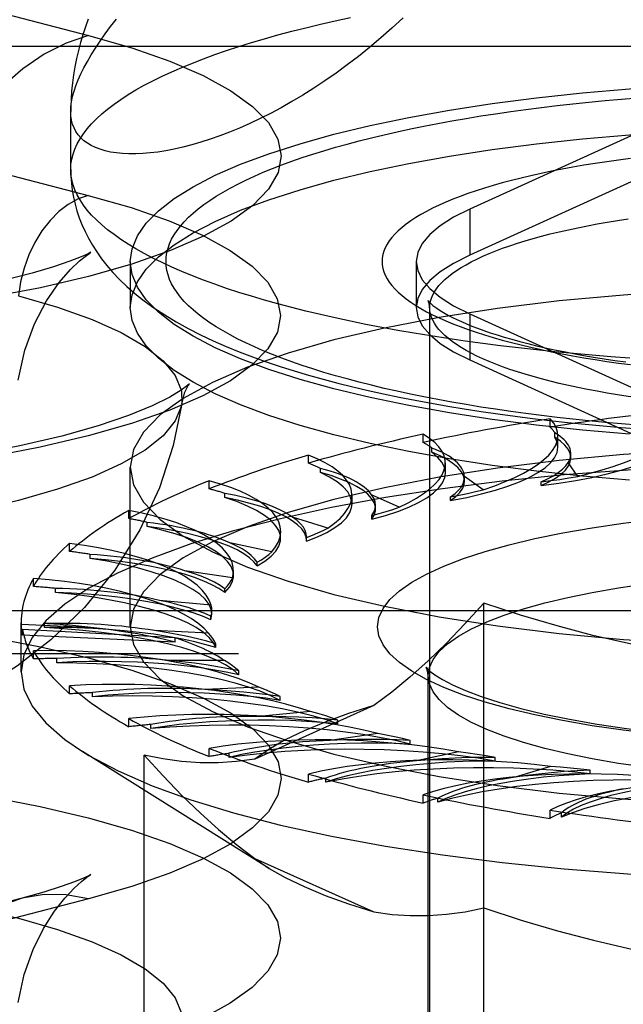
# Model space of a CAD drawing. Header units: inches. Extents: x 0 to 227, y 0 to 147.
# Tile 158 of 256: x 42.186 to 42.566, y 103.569 to 104.189. Entities that reach past the tile are written whole.
import ezdxf

# ---------------------------------------------------------------- set-up
doc = ezdxf.new("R2010")
doc.units = ezdxf.units.IN
doc.header["$LTSCALE"] = 12.466667
doc.header["$MEASUREMENT"] = 0
doc.linetypes.add('HIDDEN', pattern=[0.2, 0.1, -0.1])
doc.layers.get('0').update_dxf_attribs({"linetype": 'CONTINUOUS'})
doc.layers.add('DEFAULT_2', color=8, linetype='HIDDEN')

msp = doc.modelspace()

# ---------------------------------------------------------------- linework, layer by layer
at = {"color": 7, "linetype": 'Continuous'}
for p, q in [((42.2182, 104.09467), (42.2182, 104.1312)), ((42.2557, 104.01913), (42.2557, 104.00774))]:
    msp.add_line(p, q, dxfattribs=at)
for points in [[(42.42745, 104.19014), (42.42045, 104.18365), (42.41342, 104.17743), (42.40637, 104.17148), (42.39932, 104.16581), (42.39227, 104.16041), (42.38524, 104.15527), (42.37823, 104.1504), (42.37126, 104.14579), (42.36434, 104.14144), (42.35749, 104.13735), (42.3507, 104.13353), (42.344, 104.12995), (42.33739, 104.12663), (42.33088, 104.12355), (42.32447, 104.12072), (42.31819, 104.11813), (42.31203, 104.11577), (42.306, 104.11365), (42.30012, 104.11176), (42.29439, 104.1101), (42.28882, 104.10865), (42.28341, 104.10743), (42.27818, 104.10642), (42.27313, 104.10562), (42.26826, 104.10503), (42.26359, 104.10464), (42.25911, 104.10446), (42.25484, 104.10446), (42.25078, 104.10466), (42.24694, 104.10505), (42.24332, 104.10563), (42.23993, 104.10638), (42.23677, 104.10732), (42.23384, 104.10843), (42.23116, 104.1097), (42.22872, 104.11115), (42.22653, 104.11276), (42.22459, 104.11453), (42.2229, 104.11646), (42.22147, 104.11855), (42.22029, 104.12079), (42.21938, 104.12317), (42.21872, 104.12571), (42.21833, 104.12838), (42.2182, 104.1312)], [(42.22918, 104.18915), (42.22744, 104.18431), (42.22584, 104.17944), (42.22437, 104.17451), (42.22303, 104.1695), (42.22185, 104.16443), (42.22082, 104.15932), (42.21995, 104.15419), (42.21926, 104.14909), (42.21875, 104.14399), (42.2184, 104.13892), (42.21822, 104.13386), (42.2182, 104.1312)], [(42.2182, 104.09467), (42.21831, 104.0903), (42.21864, 104.08593), (42.21918, 104.08158), (42.21994, 104.07723), (42.22093, 104.07288), (42.22215, 104.06853), (42.2236, 104.06421), (42.22528, 104.05991), (42.2272, 104.05562), (42.22938, 104.05133), (42.23183, 104.04705), (42.23456, 104.04277), (42.23759, 104.03849), (42.24096, 104.03419), (42.2447, 104.02985), (42.24887, 104.02548), (42.25351, 104.02104), (42.25866, 104.01656), (42.26437, 104.01203), (42.27061, 104.00753), (42.27736, 104.00308), (42.28455, 103.99875), (42.29205, 103.9946), (42.29983, 103.99063), (42.30781, 103.98687), (42.31597, 103.9833), (42.32427, 103.97991), (42.33271, 103.97669), (42.3413, 103.97362), (42.35003, 103.97069), (42.3589, 103.9679), (42.36791, 103.96522), (42.37707, 103.96266), (42.38638, 103.96021), (42.39583, 103.95785), (42.40543, 103.9556), (42.41517, 103.95344), (42.42505, 103.95137), (42.43508, 103.9494), (42.44524, 103.94751), (42.45553, 103.94571), (42.46595, 103.94399), (42.4765, 103.94236), (42.48716, 103.94081), (42.49794, 103.93935), (42.50883, 103.93797), (42.51983, 103.93668), (42.53093, 103.93547), (42.54212, 103.93434), (42.5534, 103.93329), (42.56476, 103.93233)], [(42.57026, 103.97592), (42.55829, 103.97679), (42.54642, 103.97775), (42.53464, 103.97878), (42.52298, 103.9799), (42.51143, 103.98109), (42.5, 103.98236), (42.48871, 103.98371), (42.47755, 103.98513), (42.46655, 103.98663), (42.4557, 103.9882), (42.44501, 103.98985), (42.4345, 103.99157), (42.42416, 103.99335), (42.414, 103.99521), (42.40404, 103.99714), (42.39427, 103.99913), (42.38471, 104.00119), (42.37536, 104.00331), (42.36623, 104.00549), (42.35732, 104.00774), (42.34865, 104.01005), (42.34021, 104.01241), (42.33201, 104.01483), (42.32406, 104.0173), (42.31636, 104.01983), (42.30892, 104.02241), (42.30174, 104.02504), (42.29483, 104.02771), (42.2882, 104.03044), (42.28184, 104.0332), (42.27576, 104.03601), (42.26997, 104.03886), (42.26447, 104.04174), (42.25927, 104.04467), (42.25436, 104.04762), (42.24975, 104.05061), (42.24545, 104.05363), (42.24145, 104.05668), (42.23776, 104.05975), (42.23439, 104.06285), (42.23132, 104.06597), (42.22858, 104.06911), (42.22615, 104.07227), (42.22405, 104.07544), (42.22226, 104.07862), (42.2208, 104.08182), (42.21966, 104.08503), (42.21885, 104.08824), (42.21836, 104.09145), (42.2182, 104.09467)], [(42.56994, 103.89909), (42.54031, 103.90165), (42.51146, 103.90474), (42.48353, 103.90836), (42.45667, 103.91248), (42.43102, 103.91709), (42.4067, 103.92216), (42.38384, 103.92767), (42.36256, 103.93359), (42.34297, 103.93988), (42.32515, 103.94652), (42.30922, 103.95347), (42.29524, 103.9607), (42.28329, 103.96817), (42.27342, 103.97584), (42.2657, 103.98367), (42.26015, 103.99162), (42.25682, 103.99966), (42.2557, 104.00774)], [(42.56994, 103.92807), (42.54031, 103.93062), (42.51146, 103.93372), (42.48353, 103.93733), (42.45667, 103.94146), (42.43102, 103.94607), (42.4067, 103.95114), (42.38384, 103.95665), (42.36256, 103.96256), (42.34297, 103.96886), (42.32515, 103.9755), (42.30922, 103.98245), (42.29524, 103.98968), (42.28329, 103.99715), (42.27342, 104.00481), (42.271, 104.00727)], [(42.56476, 103.93233), (42.57619, 103.93145), (42.5877, 103.93066)]]:
    msp.add_lwpolyline(points, dxfattribs=at)
at = {"layer": 'DEFAULT_2', "color": 8, "linetype": 'HIDDEN'}
for p, q in [((41.99646, 104.23918), (42.22941, 104.17889)), ((45.2557, 104.17199), (41.0772, 104.17199)), ((41.99615, 104.13865), (42.22911, 104.07836)), ((42.58457, 104.12208), (42.46938, 104.06967)), ((42.58457, 104.09311), (42.46938, 104.04069)), ((42.46938, 104.06967), (42.46938, 104.04069)), ((42.2557, 104.03672), (42.2557, 104.01913)), ((42.4357, 104.03672), (42.4357, 104.00774)), ((42.4442, 102.88726), (42.4442, 104.00774)), ((42.46938, 104.00376), (42.46938, 103.97479)), ((42.46938, 104.00376), (42.58457, 103.95135)), ((42.46938, 103.97479), (42.58457, 103.92237)), ((42.56249, 103.95289), (42.55602, 103.95395)), ((42.52007, 103.93253), (42.52007, 103.93767)), ((42.4401, 103.92287), (42.4401, 103.92802)), ((42.52303, 103.92623), (42.52303, 103.9288)), ((42.52494, 103.91989), (42.52494, 103.92704)), ((42.36782, 103.90977), (42.36782, 103.91492)), ((42.44553, 103.91677), (42.44553, 103.91934)), ((42.53305, 103.91321), (42.53305, 103.91584)), ((42.2557, 103.80683), (42.2557, 103.90728)), ((42.45408, 103.90349), (42.45408, 103.90997)), ((42.53746, 103.90147), (42.53146, 103.91027)), ((42.37555, 103.90397), (42.37555, 103.90654)), ((42.46613, 103.90083), (42.46611, 103.90147)), ((42.47792, 103.89307), (42.46611, 103.90147)), ((42.30543, 103.89363), (42.30543, 103.89877)), ((42.46613, 103.8985), (42.46613, 103.90083)), ((42.51427, 103.89569), (42.51427, 103.89803)), ((42.31523, 103.88822), (42.31523, 103.89079)), ((42.39529, 103.88415), (42.39529, 103.88972)), ((42.42492, 103.88212), (42.40765, 103.88986)), ((42.45739, 103.8863), (42.45739, 103.88864)), ((42.4101, 103.881), (42.4101, 103.88333)), ((42.25481, 103.87492), (42.25481, 103.88006)), ((42.40767, 103.8745), (42.40767, 103.87684)), ((42.26639, 103.87), (42.26639, 103.87257)), ((42.38007, 103.86896), (42.35788, 103.8758)), ((42.35037, 103.86247), (42.35037, 103.86689)), ((42.21752, 103.85422), (42.21752, 103.85936)), ((42.34473, 103.85398), (42.31829, 103.85972)), ((42.36663, 103.86298), (42.36665, 103.86359)), ((42.36664, 103.86064), (42.36666, 103.86358)), ((42.36664, 103.86064), (42.36665, 103.86125)), ((42.23051, 103.84986), (42.23051, 103.85243)), ((42.33552, 103.84514), (42.33552, 103.84748)), ((42.31999, 103.83763), (42.29009, 103.8421)), ((42.32067, 103.8391), (42.32067, 103.84219)), ((42.19469, 103.83216), (42.19469, 103.8373)), ((42.2087, 103.82841), (42.2087, 103.83098)), ((42.31527, 103.82849), (42.31527, 103.83082)), ((42.30658, 103.82043), (42.27414, 103.82348)), ((42.47831, 103.3162), (42.47831, 103.82168)), ((45.1307, 103.81688), (41.0772, 103.81688)), ((42.30651, 103.81117), (42.30711, 103.81476)), ((42.30711, 103.81475), (42.30711, 103.81709)), ((42.187, 103.77848), (42.187, 103.80941)), ((42.2328, 103.80617), (42.18701, 103.80826)), ((42.20161, 103.80631), (42.20161, 103.80888)), ((42.30651, 103.81117), (42.30651, 103.81351)), ((42.18786, 103.80156), (42.18786, 103.80519)), ((42.28401, 103.79981), (42.18786, 103.80519)), ((42.30492, 103.80288), (42.27093, 103.80443)), ((42.28401, 103.79717), (42.18786, 103.80156)), ((42.28401, 103.79717), (42.28401, 103.79981)), ((42.30949, 103.79373), (42.30949, 103.79607)), ((41.0772, 103.78996), (45.1307, 103.78996)), ((42.19469, 103.78666), (42.19469, 103.7918)), ((42.20945, 103.78422), (42.20945, 103.78679)), ((42.31506, 103.78553), (42.28054, 103.78553)), ((42.32413, 103.77668), (42.32413, 103.77902)), ((42.4432, 103.41421), (42.4432, 103.77611)), ((42.21752, 103.7646), (42.21752, 103.76974)), ((42.23199, 103.76282), (42.23199, 103.76539)), ((42.33669, 103.76889), (42.30269, 103.76734)), ((42.34999, 103.76055), (42.34999, 103.76289)), ((42.40912, 103.75722), (42.33408, 103.72358)), ((42.36915, 103.75348), (42.33671, 103.75043)), ((42.25481, 103.7439), (42.25481, 103.74905)), ((42.38628, 103.74583), (42.38628, 103.74817)), ((42.26855, 103.74276), (42.26855, 103.74533)), ((42.41146, 103.73977), (42.38156, 103.7353)), ((42.43189, 103.73297), (42.43189, 103.7353)), ((42.34318, 103.65482), (42.22553, 103.72834)), ((42.30543, 103.7252), (42.30543, 103.73034)), ((42.46233, 103.72816), (42.43588, 103.72241)), ((42.2644, 103.41209), (42.2644, 103.72612)), ((42.31801, 103.72465), (42.31801, 103.72722)), ((42.48544, 103.72234), (42.48544, 103.72468)), ((42.52021, 103.71901), (42.49802, 103.71217)), ((42.5453, 103.71429), (42.5453, 103.71663)), ((42.36782, 103.70905), (42.36782, 103.71419)), ((42.37887, 103.70904), (42.37887, 103.71161)), ((42.4401, 103.69595), (42.4401, 103.70109)), ((42.44928, 103.6964), (42.44928, 103.69897)), ((42.52007, 103.6863), (42.52007, 103.69144)), ((42.5271, 103.68711), (42.5271, 103.68968)), ((42.33408, 103.66111), (42.34321, 103.65481)), ((42.33408, 103.66111), (42.40912, 103.62747)), ((42.18757, 103.63603), (41.95462, 103.57574)), ((42.22941, 103.63567), (41.99646, 103.57538))]:
    msp.add_line(p, q, dxfattribs=at)
for points in [[(42.2182, 104.09467), (42.21836, 104.09789), (42.21885, 104.10111), (42.21966, 104.10432), (42.2208, 104.10752), (42.22226, 104.11072), (42.22405, 104.1139), (42.22615, 104.11708), (42.22858, 104.12023), (42.23132, 104.12337), (42.23439, 104.12649), (42.23776, 104.12959), (42.24145, 104.13266), (42.24545, 104.13571), (42.24975, 104.13873), (42.25436, 104.14172), (42.25927, 104.14468), (42.26447, 104.1476), (42.26997, 104.15048), (42.27576, 104.15333), (42.28184, 104.15614), (42.2882, 104.15891), (42.29483, 104.16163), (42.30174, 104.1643), (42.30892, 104.16693), (42.31636, 104.16951), (42.32406, 104.17204), (42.33201, 104.17451), (42.34021, 104.17693), (42.34865, 104.1793), (42.35732, 104.1816), (42.36623, 104.18385), (42.37536, 104.18603), (42.38471, 104.18815), (42.39427, 104.19021)], [(42.2182, 104.1312), (42.21833, 104.13416), (42.21872, 104.13726), (42.21938, 104.14049), (42.22029, 104.14385), (42.22147, 104.14735), (42.2229, 104.15097), (42.22459, 104.15473), (42.22653, 104.15861), (42.22872, 104.16262), (42.23116, 104.16675), (42.23384, 104.17101), (42.23677, 104.17539), (42.23993, 104.1799), (42.24332, 104.18453), (42.24694, 104.18928)], [(42.22941, 104.17889), (42.21538, 104.17412), (42.20154, 104.16712), (42.18809, 104.158), (42.17524, 104.14689), (42.16315, 104.13395), (42.152, 104.11935), (42.14195, 104.10332), (42.13314, 104.08606), (42.12569, 104.06784), (42.11972, 104.0489), (42.1153, 104.02952)], [(42.22941, 104.17889), (42.25661, 104.17113), (42.28061, 104.16277), (42.30154, 104.15374), (42.31902, 104.14422), (42.33274, 104.13432), (42.34267, 104.12411), (42.34866, 104.1137), (42.3507, 104.10318), (42.34872, 104.09267), (42.34279, 104.08225), (42.33291, 104.07204), (42.31924, 104.06213), (42.30185, 104.05261), (42.28096, 104.04358), (42.25672, 104.03512), (42.22941, 104.02732), (42.19926, 104.02025), (42.1666, 104.01398)], [(42.2557, 104.03672), (42.25682, 104.04479), (42.26015, 104.05283), (42.2657, 104.06079), (42.27342, 104.06862), (42.28329, 104.07629), (42.29524, 104.08375), (42.30922, 104.09098), (42.32515, 104.09793), (42.34297, 104.10457), (42.36256, 104.11087), (42.38384, 104.11678), (42.4067, 104.12229), (42.43102, 104.12736), (42.45667, 104.13197), (42.48353, 104.1361), (42.51146, 104.13972), (42.54031, 104.14281), (42.56994, 104.14536), (42.6002, 104.14736), (42.63094, 104.1488), (42.66191, 104.14966), (42.6932, 104.14995)], [(42.57533, 103.93373), (42.56496, 103.93456), (42.55467, 103.93547), (42.54448, 103.93644), (42.53439, 103.93748), (42.5244, 103.93859), (42.51454, 103.93977), (42.50479, 103.94101), (42.49518, 103.94232), (42.4857, 103.9437), (42.47636, 103.94513), (42.46718, 103.94663), (42.45814, 103.9482), (42.44927, 103.94982), (42.44056, 103.9515), (42.43203, 103.95324), (42.42368, 103.95504), (42.41551, 103.95689), (42.40753, 103.9588), (42.39975, 103.96077), (42.39217, 103.96278), (42.3848, 103.96484), (42.37763, 103.96696), (42.37068, 103.96912), (42.36396, 103.97133), (42.35746, 103.97358), (42.35119, 103.97588), (42.34515, 103.97822), (42.33935, 103.98059), (42.3338, 103.98301), (42.32849, 103.98546), (42.32343, 103.98795), (42.31863, 103.99047), (42.31408, 103.99303), (42.30979, 103.99561), (42.30576, 103.99822), (42.302, 104.00086), (42.29851, 104.00352), (42.29529, 104.00621), (42.29234, 104.00892), (42.28967, 104.01164), (42.28727, 104.01438), (42.28515, 104.01714), (42.28331, 104.01991), (42.28175, 104.0227), (42.28047, 104.02549), (42.27948, 104.02829), (42.27877, 104.03109), (42.27834, 104.0339), (42.2782, 104.03672), (42.27834, 104.03953), (42.27877, 104.04234), (42.27948, 104.04514), (42.28047, 104.04794), (42.28175, 104.05074), (42.28331, 104.05352), (42.28515, 104.05629), (42.28727, 104.05905), (42.28967, 104.06179), (42.29234, 104.06452), (42.29529, 104.06722), (42.29851, 104.06991), (42.302, 104.07257), (42.30576, 104.07521), (42.30979, 104.07782), (42.31408, 104.0804), (42.31863, 104.08296), (42.32343, 104.08548), (42.32849, 104.08797), (42.3338, 104.09042), (42.33935, 104.09284), (42.34515, 104.09522), (42.35119, 104.09755), (42.35746, 104.09985), (42.36396, 104.1021), (42.37068, 104.10431), (42.37763, 104.10647), (42.38479, 104.10859), (42.39217, 104.11065), (42.39975, 104.11267), (42.40753, 104.11463), (42.41551, 104.11654), (42.42368, 104.11839), (42.43203, 104.12019), (42.44056, 104.12193), (42.44927, 104.12361), (42.45814, 104.12524), (42.46718, 104.1268), (42.47636, 104.1283), (42.4857, 104.12974), (42.49518, 104.13111), (42.50479, 104.13242), (42.51454, 104.13366), (42.5244, 104.13484), (42.53439, 104.13595), (42.54448, 104.13699), (42.55467, 104.13796), (42.56496, 104.13887), (42.57533, 104.1397)], [(42.2557, 104.00774), (42.25682, 104.01582), (42.26015, 104.02385), (42.2657, 104.03181), (42.27342, 104.03964), (42.28329, 104.04731), (42.29524, 104.05478), (42.30922, 104.062), (42.32515, 104.06896), (42.34297, 104.0756), (42.36256, 104.08189), (42.38384, 104.08781), (42.4067, 104.09331), (42.43102, 104.09839), (42.45667, 104.103), (42.48353, 104.10712), (42.51146, 104.11074), (42.54031, 104.11383), (42.56994, 104.11638), (42.6002, 104.11838), (42.63094, 104.11982), (42.66191, 104.12068), (42.6932, 104.12097)], [(42.57059, 104.10158), (42.5631, 104.10059), (42.55571, 104.09955), (42.54845, 104.09845), (42.54133, 104.09729), (42.53434, 104.09608), (42.5275, 104.09481), (42.5208, 104.09349), (42.51427, 104.09212), (42.50789, 104.0907), (42.50169, 104.08923), (42.49566, 104.08771), (42.48981, 104.08614), (42.48414, 104.08453), (42.47867, 104.08288), (42.47338, 104.08119), (42.4683, 104.07945), (42.46343, 104.07768), (42.45876, 104.07586), (42.45431, 104.07402), (42.45007, 104.07214), (42.44605, 104.07022), (42.44226, 104.06828), (42.4387, 104.0663), (42.43537, 104.06431), (42.43227, 104.06228), (42.42941, 104.06023), (42.42679, 104.05816), (42.42441, 104.05607), (42.42228, 104.05397), (42.42039, 104.05185), (42.41875, 104.04971), (42.41737, 104.04756), (42.41623, 104.0454), (42.41534, 104.04324), (42.41471, 104.04107), (42.41433, 104.03889), (42.4142, 104.03671), (42.41433, 104.03454), (42.41471, 104.03236), (42.41534, 104.03019), (42.41623, 104.02802), (42.41737, 104.02587), (42.41876, 104.02372), (42.42039, 104.02158), (42.42228, 104.01946), (42.42441, 104.01736), (42.42679, 104.01527), (42.42941, 104.0132), (42.43227, 104.01115), (42.43537, 104.00912), (42.4387, 104.00713), (42.44226, 104.00515), (42.44606, 104.00321), (42.45007, 104.00129), (42.45431, 103.99941), (42.45876, 103.99757), (42.46343, 103.99575), (42.46831, 103.99398), (42.47339, 103.99224), (42.47867, 103.99055), (42.48414, 103.9889), (42.48981, 103.98729), (42.49566, 103.98572), (42.50169, 103.9842), (42.5079, 103.98273), (42.51427, 103.98131), (42.52081, 103.97994), (42.5275, 103.97862), (42.53434, 103.97735), (42.54133, 103.97614), (42.54846, 103.97498), (42.55572, 103.97388), (42.5631, 103.97284), (42.57059, 103.97185)], [(42.22911, 104.07836), (42.25627, 104.07061), (42.28025, 104.06225), (42.30115, 104.05323), (42.31862, 104.04372), (42.33233, 104.03383), (42.34225, 104.02363), (42.34823, 104.01323), (42.35027, 104.00273), (42.34829, 103.99222), (42.34236, 103.98182), (42.3325, 103.97162), (42.31884, 103.96171), (42.30146, 103.95221), (42.28059, 103.94318), (42.25638, 103.93474), (42.22911, 103.92694), (42.19899, 103.91988), (42.16636, 103.91362)], [(42.22911, 104.07836), (42.2228, 104.07611), (42.21663, 104.07267), (42.21071, 104.06811), (42.20516, 104.06253), (42.20011, 104.05604), (42.19565, 104.04877), (42.19187, 104.04087), (42.18886, 104.0325), (42.18666, 104.02383), (42.18534, 104.01505)], [(42.46938, 104.06967), (42.45922, 104.06454), (42.45085, 104.05924), (42.44427, 104.05376), (42.43952, 104.04815), (42.43666, 104.04245), (42.4357, 104.03672)], [(42.4442, 104.00774), (42.44432, 104.00973), (42.44467, 104.01171), (42.44527, 104.01369), (42.44609, 104.01567), (42.44716, 104.01764), (42.44845, 104.0196), (42.44998, 104.02155), (42.45175, 104.02348), (42.45374, 104.0254), (42.45596, 104.02731), (42.4584, 104.02919), (42.46107, 104.03106), (42.46396, 104.0329), (42.46707, 104.03472), (42.47039, 104.03651), (42.47393, 104.03828), (42.47767, 104.04001), (42.48162, 104.04172), (42.48577, 104.04339), (42.49012, 104.04503), (42.49466, 104.04663), (42.49939, 104.0482), (42.50431, 104.04973), (42.5094, 104.05122), (42.51467, 104.05266), (42.52011, 104.05407), (42.52572, 104.05543), (42.53148, 104.05674), (42.5374, 104.05801), (42.54346, 104.05923), (42.54967, 104.0604), (42.55602, 104.06152), (42.56249, 104.06259), (42.56909, 104.06361)], [(42.22952, 104.04164), (42.23043, 104.04224), (42.2309, 104.04254), (42.22911, 104.04162), (42.22477, 104.03966), (42.21761, 104.03685), (42.20738, 104.03336), (42.19388, 104.02936), (42.17681, 104.02503)], [(42.18518, 103.962), (42.18931, 103.98084), (42.19544, 103.99749), (42.20299, 104.01192), (42.21094, 104.02343), (42.218, 104.0316), (42.22382, 104.03716), (42.22804, 104.04057), (42.22952, 104.04164)], [(42.46938, 104.04069), (42.45922, 104.03556), (42.45085, 104.03026), (42.44427, 104.02478), (42.43952, 104.01917), (42.43666, 104.01348), (42.4357, 104.00774)], [(42.271, 104.00727), (42.2657, 104.01265), (42.26015, 104.0206), (42.25682, 104.02864), (42.2557, 104.03672)], [(42.4357, 104.03672), (42.43666, 104.03098), (42.43952, 104.02528), (42.44427, 104.01967), (42.45085, 104.01419), (42.45922, 104.00889), (42.46938, 104.00376)], [(42.6932, 104.02052), (42.65011, 104.01996), (42.60785, 104.01834), (42.5662, 104.01564), (42.52578, 104.0119), (42.48697, 104.00714), (42.45014, 104.00143), (42.41566, 103.99481), (42.38384, 103.98735), (42.35502, 103.97911), (42.32943, 103.97019), (42.30737, 103.96066), (42.289, 103.95061), (42.27455, 103.94015), (42.26411, 103.92937), (42.25782, 103.91838), (42.2557, 103.90728)], [(42.18534, 104.01505), (42.20998, 104.00796), (42.23162, 104.00025), (42.25003, 103.992), (42.26501, 103.98329), (42.27639, 103.97423), (42.28404, 103.96491), (42.28789, 103.95543), (42.28813, 103.94724)], [(42.4357, 104.00774), (42.43666, 104.002), (42.43952, 103.99631), (42.44427, 103.9907), (42.45085, 103.98521), (42.45922, 103.97992), (42.46938, 103.97479)], [(42.44324, 104.01207), (42.44323, 104.0121), (42.44324, 104.01208), (42.44337, 104.0119), (42.44363, 104.01159), (42.44403, 104.01114), (42.4446, 104.01058), (42.44533, 104.00991), (42.44624, 104.00913), (42.44735, 104.00826), (42.44867, 104.00731), (42.45019, 104.00628), (42.45194, 104.00517), (42.45391, 104.00401), (42.45612, 104.00279), (42.45856, 104.00152), (42.46123, 104.00021), (42.46415, 103.99887), (42.4673, 103.99751), (42.4707, 103.99613), (42.47432, 103.99473), (42.47818, 103.99333), (42.48228, 103.99193), (42.48659, 103.99053), (42.49113, 103.98914), (42.49588, 103.98776), (42.50085, 103.9864), (42.50602, 103.98506), (42.51139, 103.98375), (42.51695, 103.98246), (42.5227, 103.98121), (42.52863, 103.97999), (42.53473, 103.97881), (42.541, 103.97766), (42.54742, 103.97656), (42.554, 103.9755), (42.56072, 103.97449), (42.56758, 103.97353)], [(42.44432, 104.00575), (42.44412, 104.00904), (42.44394, 104.01013), (42.44371, 104.01097), (42.44348, 104.01158), (42.44331, 104.01194), (42.44324, 104.01207)], [(42.55602, 103.95395), (42.54967, 103.95508), (42.54346, 103.95625), (42.5374, 103.95747), (42.53148, 103.95873), (42.52572, 103.96005), (42.52011, 103.96141), (42.51467, 103.96281), (42.5094, 103.96426), (42.50431, 103.96575), (42.49939, 103.96728), (42.49466, 103.96884), (42.49012, 103.97045), (42.48577, 103.97209), (42.48162, 103.97376), (42.47767, 103.97546), (42.47393, 103.9772), (42.47039, 103.97897), (42.46707, 103.98076), (42.46396, 103.98258), (42.46107, 103.98442), (42.4584, 103.98628), (42.45596, 103.98817), (42.45374, 103.99007), (42.45175, 103.99199), (42.44998, 103.99393), (42.44845, 103.99588), (42.44716, 103.99784), (42.44609, 103.9998), (42.44527, 104.00178), (42.44467, 104.00376), (42.44432, 104.00575)], [(42.29194, 103.95827), (42.29219, 103.95867), (42.29304, 103.95981), (42.29178, 103.95865), (42.28779, 103.95569), (42.28053, 103.95132), (42.26949, 103.94587), (42.2545, 103.93976), (42.23548, 103.93331), (42.21259, 103.92686), (42.18619, 103.92068), (42.15655, 103.91498)], [(42.28813, 103.94724), (42.29007, 103.95453), (42.29194, 103.95827)], [(42.58264, 103.94999), (42.57581, 103.9509), (42.56909, 103.95187), (42.56249, 103.95289)], [(42.28813, 103.94724), (42.28789, 103.9459), (42.28404, 103.93642), (42.27639, 103.9271), (42.26501, 103.91804), (42.25003, 103.90933), (42.23162, 103.90108), (42.20998, 103.89337), (42.18534, 103.88629), (42.15798, 103.87991), (42.12819, 103.87431), (42.0963, 103.86954), (42.06266, 103.86567), (42.02764, 103.86272), (41.99163, 103.86074), (41.95501, 103.85974), (41.91818, 103.85974), (41.88157, 103.86074), (41.84555, 103.86272), (41.81053, 103.86567), (41.77689, 103.86954), (41.745, 103.87431), (41.71521, 103.87991), (41.68785, 103.88629)], [(42.28813, 103.94724), (42.28276, 103.9209), (42.27407, 103.89433), (42.26174, 103.86784), (42.24595, 103.84254), (42.22681, 103.81895), (42.20573, 103.79855), (42.18479, 103.78232), (42.16397, 103.76916), (42.14374, 103.75866), (42.12328, 103.7499), (42.10151, 103.74229), (42.07813, 103.73576), (42.05192, 103.73008), (42.02368, 103.72559), (41.99373, 103.72238), (41.96314, 103.72054), (41.93393, 103.72005), (41.90475, 103.72076), (41.87419, 103.72284), (41.84439, 103.72629), (41.81688, 103.73092), (41.79083, 103.73683)], [(42.51427, 103.89569), (42.52552, 103.8972), (42.53622, 103.89892), (42.54637, 103.90086), (42.5559, 103.903), (42.56474, 103.90533), (42.57283, 103.90784), (42.58013, 103.9105), (42.58658, 103.91331), (42.59215, 103.91624), (42.5968, 103.91928), (42.6005, 103.9224), (42.60323, 103.92559), (42.60496, 103.92881), (42.60571, 103.93207)], [(42.53305, 103.91321), (42.53261, 103.91599), (42.53138, 103.91862), (42.52936, 103.92121), (42.52658, 103.92375), (42.52303, 103.92623)], [(42.52494, 103.91989), (42.52449, 103.92299), (42.52303, 103.92623)], [(42.6932, 103.92006), (42.65011, 103.9195), (42.60785, 103.91788), (42.5662, 103.91518), (42.52578, 103.91144), (42.48697, 103.90668), (42.45014, 103.90098), (42.41566, 103.89435), (42.38384, 103.88689), (42.35502, 103.87866), (42.32943, 103.86973), (42.30737, 103.8602), (42.289, 103.85016), (42.27455, 103.83969), (42.26411, 103.82892), (42.25782, 103.81792), (42.2557, 103.80683)], [(42.45739, 103.8863), (42.46747, 103.88829), (42.47684, 103.89046), (42.48554, 103.89283), (42.49349, 103.89537), (42.50063, 103.89806), (42.50692, 103.90089), (42.51231, 103.90385), (42.51679, 103.9069), (42.5203, 103.91004), (42.52285, 103.91323), (42.52439, 103.91648), (42.52494, 103.91989)], [(42.46613, 103.8985), (42.4661, 103.89927), (42.46547, 103.90191), (42.46404, 103.90453), (42.46184, 103.90712), (42.45886, 103.90965), (42.45513, 103.91211), (42.45069, 103.91448), (42.44553, 103.91677)], [(42.45408, 103.90349), (42.45407, 103.90396), (42.45342, 103.90722), (42.45177, 103.91046), (42.44914, 103.91364), (42.44553, 103.91677)], [(42.6932, 103.90949), (42.6514, 103.90904), (42.60988, 103.9077), (42.56893, 103.90548), (42.52884, 103.90239), (42.48986, 103.89846), (42.45227, 103.8937), (42.41633, 103.88816), (42.38228, 103.88187), (42.35036, 103.87487), (42.32077, 103.86721), (42.29373, 103.85895), (42.26942, 103.85013), (42.24801, 103.84083), (42.22963, 103.8311), (42.21442, 103.82102), (42.20249, 103.81064), (42.1939, 103.80004), (42.18873, 103.78929), (42.187, 103.77848)], [(42.2557, 103.90728), (42.25782, 103.89618), (42.26411, 103.88519), (42.27455, 103.87441), (42.289, 103.86395), (42.30737, 103.85391), (42.32943, 103.84437), (42.35502, 103.83545), (42.38384, 103.82721), (42.41566, 103.81975), (42.45014, 103.81313), (42.48697, 103.80742), (42.52578, 103.80267), (42.5662, 103.79893), (42.60785, 103.79622), (42.65011, 103.7946), (42.6932, 103.79405)], [(42.51427, 103.89569), (42.51921, 103.89802), (42.52341, 103.90043), (42.52689, 103.90292), (42.5296, 103.90547), (42.53154, 103.90807), (42.53269, 103.9107), (42.53305, 103.91321)], [(42.51428, 103.89804), (42.5184, 103.89995), (42.52203, 103.90192), (42.52516, 103.90394), (42.52778, 103.90601), (42.52988, 103.90812), (42.53146, 103.91027)], [(42.39529, 103.88416), (42.39523, 103.88525), (42.39439, 103.88851), (42.39256, 103.89174), (42.38972, 103.89492), (42.38593, 103.89804), (42.38121, 103.90105), (42.37555, 103.90397)], [(42.4101, 103.881), (42.40998, 103.8824), (42.40916, 103.88504), (42.40755, 103.88766), (42.40516, 103.89023), (42.402, 103.89275), (42.39809, 103.89519), (42.39346, 103.89755), (42.38814, 103.89981), (42.38217, 103.90195), (42.37555, 103.90397)], [(42.40767, 103.8745), (42.41627, 103.87691), (42.42404, 103.87947), (42.43102, 103.88219), (42.43715, 103.88505), (42.44237, 103.88802), (42.44666, 103.89109), (42.44999, 103.89424), (42.45235, 103.89745), (42.45371, 103.9007), (42.45408, 103.90349)], [(42.51428, 103.89804), (42.52029, 103.8988), (42.52616, 103.89963), (42.53188, 103.90052), (42.53746, 103.90147)], [(42.45739, 103.88864), (42.46017, 103.89071), (42.46242, 103.89282), (42.46415, 103.89495), (42.46534, 103.89711), (42.46599, 103.89928), (42.46613, 103.90083)], [(42.45739, 103.8863), (42.46069, 103.88882), (42.46322, 103.89138), (42.46497, 103.89399), (42.46593, 103.89662), (42.46613, 103.8985)], [(42.4101, 103.88333), (42.40982, 103.88553), (42.40901, 103.8877), (42.40765, 103.88986)], [(42.45739, 103.88864), (42.4628, 103.88967), (42.46803, 103.89075), (42.47307, 103.89188), (42.47792, 103.89307)], [(42.35037, 103.86248), (42.35023, 103.86419), (42.3492, 103.86744), (42.34717, 103.87067), (42.34415, 103.87384), (42.34018, 103.87694), (42.33525, 103.87995), (42.32943, 103.88284), (42.32276, 103.8856), (42.31523, 103.88822)], [(42.36665, 103.86125), (42.36642, 103.86329), (42.36541, 103.86592), (42.3636, 103.86853), (42.36103, 103.87109), (42.35768, 103.87359), (42.3536, 103.87602), (42.3488, 103.87836), (42.34331, 103.88059), (42.33717, 103.88271), (42.33041, 103.88469), (42.3231, 103.88653), (42.31523, 103.88822)], [(42.36664, 103.86064), (42.37348, 103.8634), (42.37942, 103.86627), (42.38447, 103.86926), (42.38858, 103.87235), (42.39173, 103.87551), (42.3939, 103.87873), (42.39507, 103.88198), (42.39529, 103.88416)], [(42.40768, 103.87684), (42.40902, 103.879), (42.40983, 103.88117), (42.4101, 103.88333)], [(42.40767, 103.8745), (42.40924, 103.87712), (42.41001, 103.87976), (42.4101, 103.881)], [(42.40768, 103.87684), (42.41232, 103.87809), (42.41674, 103.87939), (42.42094, 103.88073), (42.42492, 103.88212)], [(42.36665, 103.86359), (42.36651, 103.86517), (42.36585, 103.86734), (42.36465, 103.8695), (42.36292, 103.87164), (42.36066, 103.87374), (42.35788, 103.8758)], [(42.58617, 103.73939), (42.56589, 103.74179), (42.54641, 103.7446), (42.52787, 103.74779), (42.51043, 103.75134), (42.49415, 103.75522), (42.47912, 103.75942), (42.4654, 103.76391), (42.45307, 103.76868), (42.44221, 103.77369), (42.4329, 103.7789), (42.4252, 103.78429), (42.41918, 103.78981), (42.41484, 103.79544), (42.41224, 103.80114), (42.41136, 103.80687), (42.41224, 103.8126), (42.41485, 103.8183), (42.41919, 103.82393), (42.42522, 103.82945), (42.43292, 103.83484), (42.44223, 103.84006), (42.45309, 103.84506), (42.46543, 103.84983), (42.47915, 103.85432), (42.49419, 103.85852), (42.51047, 103.8624), (42.52792, 103.86595), (42.54646, 103.86914), (42.56594, 103.87195), (42.58622, 103.87435)], [(42.32067, 103.8391), (42.32042, 103.84144), (42.31919, 103.84469), (42.31698, 103.8479), (42.31378, 103.85106), (42.30962, 103.85415), (42.30452, 103.85713), (42.29853, 103.86001), (42.29166, 103.86275), (42.28398, 103.86534), (42.27556, 103.86775), (42.26639, 103.87)], [(42.33552, 103.84514), (42.33352, 103.84775), (42.33076, 103.85029), (42.32724, 103.85278), (42.32298, 103.85519), (42.31801, 103.8575), (42.31236, 103.85971), (42.30607, 103.86179), (42.29917, 103.86374), (42.29169, 103.86555), (42.28371, 103.8672), (42.27528, 103.86868), (42.26639, 103.87)], [(42.36663, 103.86298), (42.37037, 103.86442), (42.37385, 103.8659), (42.37708, 103.86741), (42.38007, 103.86896)], [(42.33552, 103.84749), (42.33392, 103.84964), (42.33181, 103.85175), (42.32918, 103.85382), (42.32605, 103.85584), (42.32242, 103.85781), (42.31829, 103.85972)], [(42.33552, 103.84514), (42.34041, 103.84817), (42.34433, 103.85126), (42.34729, 103.85444), (42.34927, 103.85766), (42.35025, 103.86092), (42.35037, 103.86248)], [(42.33552, 103.84749), (42.33822, 103.84907), (42.34066, 103.85068), (42.34283, 103.85232), (42.34473, 103.85398)], [(42.30711, 103.81476), (42.3067, 103.8177), (42.30529, 103.82095), (42.30288, 103.82416), (42.2995, 103.8273), (42.29516, 103.83037), (42.28989, 103.83334), (42.28373, 103.83619), (42.2767, 103.8389), (42.26887, 103.84146), (42.26027, 103.84385), (42.25097, 103.84606), (42.24106, 103.84806), (42.23051, 103.84986)], [(42.31527, 103.82849), (42.31155, 103.83096), (42.30713, 103.83334), (42.302, 103.83563), (42.29619, 103.83781), (42.28974, 103.83987), (42.2827, 103.84179), (42.2751, 103.84356), (42.26699, 103.84517), (42.25842, 103.84662), (42.24944, 103.84788), (42.24015, 103.84896), (42.23051, 103.84986)], [(42.31526, 103.83083), (42.31225, 103.83288), (42.30876, 103.83486), (42.30478, 103.83678), (42.30033, 103.83863), (42.29544, 103.84041), (42.29009, 103.8421)], [(42.31527, 103.82849), (42.31806, 103.83169), (42.31984, 103.83491), (42.32063, 103.83817), (42.32067, 103.8391)], [(42.4432, 103.77611), (42.44397, 103.7812), (42.44629, 103.78626), (42.45014, 103.79125), (42.45549, 103.79615), (42.46232, 103.80093), (42.47058, 103.80555), (42.48021, 103.80999), (42.49115, 103.81422), (42.50332, 103.8182), (42.51666, 103.82193), (42.53111, 103.82537), (42.54658, 103.82852), (42.56303, 103.83135), (42.58031, 103.83384), (42.5983, 103.83597), (42.61683, 103.83773), (42.63575, 103.83909), (42.6549, 103.84005), (42.67408, 103.84063), (42.6932, 103.84082)], [(42.31526, 103.83083), (42.31687, 103.83251), (42.31819, 103.83421), (42.31923, 103.83592), (42.31999, 103.83763)], [(42.30949, 103.79373), (42.30788, 103.79698), (42.3053, 103.80017), (42.30173, 103.8033), (42.29721, 103.80635), (42.29177, 103.8093), (42.28544, 103.81212), (42.27825, 103.81481), (42.27027, 103.81734), (42.26153, 103.8197), (42.2521, 103.82187), (42.24203, 103.82383), (42.23139, 103.82559), (42.22029, 103.82711), (42.2087, 103.82841)], [(42.30651, 103.81117), (42.30118, 103.81345), (42.29523, 103.81559), (42.28864, 103.81761), (42.28146, 103.8195), (42.27373, 103.82123), (42.2655, 103.82281), (42.25683, 103.82421), (42.24776, 103.82543), (42.23835, 103.82647), (42.22867, 103.82732), (42.21879, 103.82796), (42.2087, 103.82841)], [(42.3065, 103.81351), (42.30216, 103.8154), (42.29738, 103.81719), (42.29217, 103.81891), (42.28655, 103.82053), (42.28054, 103.82206), (42.27414, 103.82348)], [(42.47831, 103.82168), (42.4664, 103.80866), (42.45468, 103.79656), (42.44316, 103.78541), (42.43177, 103.77515), (42.42041, 103.76575), (42.40912, 103.75722)], [(42.61406, 103.78824), (42.59173, 103.79183), (42.56933, 103.79622), (42.54692, 103.80141), (42.52434, 103.80738), (42.50146, 103.81414), (42.47831, 103.82168)], [(42.3065, 103.81351), (42.30695, 103.81524), (42.30711, 103.81709)], [(42.30711, 103.81709), (42.30699, 103.8187), (42.30658, 103.82043)], [(42.18701, 103.80826), (42.1871, 103.80659), (42.18727, 103.80491), (42.18752, 103.80324), (42.18786, 103.80156)], [(42.30949, 103.79373), (42.30272, 103.79573), (42.29542, 103.79757), (42.28757, 103.79927), (42.27923, 103.8008), (42.27046, 103.80216), (42.26131, 103.80334), (42.25182, 103.80433), (42.24207, 103.80513), (42.23211, 103.80573), (42.222, 103.80613), (42.21184, 103.80632), (42.20161, 103.80631)], [(42.32413, 103.77668), (42.32037, 103.77981), (42.31568, 103.78284), (42.31007, 103.78576), (42.30357, 103.78856), (42.29623, 103.79122), (42.2881, 103.79372), (42.27923, 103.79604), (42.26967, 103.79817), (42.25948, 103.8001), (42.24874, 103.80181), (42.2375, 103.8033), (42.22584, 103.80455), (42.21389, 103.80555), (42.20161, 103.80631)], [(42.28401, 103.79717), (42.27648, 103.79903), (42.26853, 103.80074), (42.26014, 103.80232), (42.25136, 103.80376), (42.24226, 103.80504), (42.2328, 103.80617)], [(42.2557, 103.80683), (42.25782, 103.79573), (42.26411, 103.78473), (42.27455, 103.77396), (42.289, 103.76349), (42.30737, 103.75345), (42.32943, 103.74392), (42.35502, 103.73499), (42.38384, 103.72676), (42.41566, 103.7193), (42.45014, 103.71268), (42.48697, 103.70697), (42.52578, 103.70221), (42.5662, 103.69847), (42.60785, 103.69577), (42.65011, 103.69415), (42.6932, 103.69359)], [(42.30948, 103.79607), (42.30393, 103.79773), (42.29803, 103.79928), (42.29176, 103.80074), (42.28514, 103.80208), (42.2782, 103.80331), (42.27093, 103.80443)], [(42.30948, 103.79607), (42.30876, 103.79779), (42.30776, 103.7995), (42.30648, 103.8012), (42.30492, 103.80288)], [(42.1666, 103.80058), (42.19926, 103.79431), (42.22941, 103.78724), (42.25672, 103.77944), (42.28096, 103.77099), (42.30185, 103.76195), (42.31924, 103.75244), (42.33291, 103.74252), (42.34279, 103.73231), (42.34872, 103.7219), (42.3507, 103.71138), (42.34866, 103.70086), (42.34267, 103.69045), (42.33274, 103.68025), (42.31902, 103.67034), (42.30153, 103.66082), (42.28061, 103.65179), (42.25661, 103.64343), (42.22941, 103.63567)], [(42.32413, 103.77668), (42.31613, 103.77835), (42.3077, 103.77984), (42.29883, 103.78115), (42.28959, 103.78229), (42.28004, 103.78323), (42.27023, 103.78399), (42.26023, 103.78454), (42.25009, 103.78488), (42.23988, 103.78502), (42.22966, 103.78496), (42.21952, 103.78469), (42.20945, 103.78422)], [(42.34999, 103.76055), (42.34418, 103.76347), (42.33754, 103.76623), (42.33005, 103.76886), (42.32177, 103.77133), (42.31276, 103.77362), (42.30308, 103.77571), (42.29278, 103.7776), (42.28194, 103.77927), (42.27061, 103.78071), (42.25888, 103.78191), (42.24681, 103.78287), (42.2345, 103.78358), (42.22206, 103.78403), (42.20945, 103.78422)], [(42.32412, 103.77902), (42.31755, 103.78041), (42.3107, 103.78167), (42.30353, 103.78282), (42.29611, 103.78385), (42.28845, 103.78475), (42.28054, 103.78553)], [(42.32412, 103.77902), (42.32225, 103.78069), (42.32012, 103.78233), (42.31773, 103.78394), (42.31506, 103.78553)], [(42.187, 103.77848), (42.18873, 103.76766), (42.1939, 103.75691), (42.20249, 103.74631), (42.21442, 103.73594), (42.22553, 103.72834)], [(42.44228, 103.78075), (42.44219, 103.78095), (42.44198, 103.78134), (42.4426, 103.78061), (42.44438, 103.77898), (42.44751, 103.77662), (42.45222, 103.77368), (42.45861, 103.77033), (42.46676, 103.76671), (42.47666, 103.76295), (42.48826, 103.75917), (42.50147, 103.75546), (42.51618, 103.75192), (42.53227, 103.74861), (42.5496, 103.74557), (42.56804, 103.74286), (42.58742, 103.74052), (42.60761, 103.73856), (42.62844, 103.73702), (42.64976, 103.7359), (42.67139, 103.73523), (42.6932, 103.735)], [(42.4432, 103.77611), (42.44282, 103.77919), (42.44228, 103.78075)], [(42.6932, 103.71141), (42.67406, 103.7116), (42.65487, 103.71217), (42.63571, 103.71314), (42.61678, 103.7145), (42.59824, 103.71626), (42.58026, 103.71839), (42.56298, 103.72088), (42.54654, 103.72371), (42.53107, 103.72686), (42.51663, 103.73031), (42.50329, 103.73403), (42.49113, 103.73802), (42.48019, 103.74224), (42.47055, 103.74668), (42.4623, 103.75131), (42.45547, 103.75609), (42.45013, 103.76099), (42.44628, 103.76598), (42.44397, 103.77103), (42.4432, 103.77611)], [(42.34999, 103.76055), (42.34099, 103.76183), (42.33169, 103.76292), (42.32207, 103.76382), (42.31221, 103.76452), (42.30217, 103.76502), (42.29201, 103.76532), (42.28179, 103.76542), (42.27157, 103.7653), (42.26142, 103.76498), (42.25139, 103.76446), (42.2416, 103.76374), (42.23199, 103.76282)], [(42.34998, 103.76289), (42.34258, 103.76396), (42.33498, 103.7649), (42.32715, 103.76571), (42.31915, 103.76639), (42.311, 103.76693), (42.30269, 103.76734)], [(42.34998, 103.76289), (42.34702, 103.76445), (42.34382, 103.76597), (42.34038, 103.76745), (42.33669, 103.76889)], [(42.38628, 103.74583), (42.3786, 103.74844), (42.3702, 103.75087), (42.36106, 103.75312), (42.35126, 103.75518), (42.34085, 103.75702), (42.32991, 103.75865), (42.3185, 103.76005), (42.3067, 103.76121), (42.29458, 103.76212), (42.28222, 103.76277), (42.26969, 103.76317), (42.25709, 103.76332), (42.24454, 103.7632), (42.23199, 103.76282)], [(42.40912, 103.75722), (42.39307, 103.75218), (42.3784, 103.7469), (42.3651, 103.74137), (42.35325, 103.73563), (42.34291, 103.7297), (42.33408, 103.72358)], [(42.38626, 103.74817), (42.38231, 103.74957), (42.37814, 103.75092), (42.37375, 103.75223), (42.36915, 103.75348)], [(42.38628, 103.74583), (42.37655, 103.74669), (42.36667, 103.74734), (42.35659, 103.74779), (42.34641, 103.74804), (42.33618, 103.74809), (42.32597, 103.74792), (42.31585, 103.74755), (42.30586, 103.74698), (42.29608, 103.74621), (42.28656, 103.74525), (42.27739, 103.7441), (42.26855, 103.74276)], [(42.38626, 103.74817), (42.37826, 103.74889), (42.37014, 103.74947), (42.3619, 103.74992), (42.35356, 103.75023), (42.34517, 103.7504), (42.33671, 103.75043)], [(42.43189, 103.73297), (42.42258, 103.73519), (42.41268, 103.7372), (42.40217, 103.73901), (42.39113, 103.74059), (42.37964, 103.74194), (42.36777, 103.74306), (42.3556, 103.74392), (42.3432, 103.74453), (42.33066, 103.74488), (42.31804, 103.74497), (42.30544, 103.7448), (42.29293, 103.74438), (42.28065, 103.7437), (42.26855, 103.74276)], [(42.43187, 103.7353), (42.42351, 103.73565), (42.41512, 103.73586), (42.4067, 103.73593), (42.39828, 103.73586), (42.38991, 103.73565), (42.38156, 103.7353)], [(42.43187, 103.7353), (42.42704, 103.7365), (42.42202, 103.73765), (42.41683, 103.73874), (42.41146, 103.73977)], [(42.22553, 103.72834), (42.22963, 103.72585), (42.24801, 103.71612), (42.26942, 103.70682), (42.29373, 103.698), (42.32077, 103.68974), (42.35036, 103.68208), (42.38228, 103.67509), (42.41633, 103.66879), (42.45227, 103.66325), (42.48986, 103.6585), (42.52884, 103.65456), (42.56893, 103.65147), (42.60988, 103.64925), (42.6514, 103.64791), (42.6932, 103.64746)], [(42.43189, 103.73297), (42.42174, 103.73337), (42.41157, 103.73357), (42.40134, 103.73356), (42.39114, 103.73335), (42.38104, 103.73293), (42.3711, 103.73231), (42.36137, 103.7315), (42.35192, 103.73049), (42.3428, 103.72929), (42.33407, 103.72791), (42.32582, 103.72637), (42.31801, 103.72465)], [(42.48544, 103.72234), (42.47478, 103.72412), (42.46368, 103.72565), (42.45211, 103.72696), (42.44018, 103.72802), (42.42796, 103.72884), (42.41553, 103.7294), (42.40296, 103.7297), (42.39034, 103.72975), (42.37775, 103.72953), (42.36527, 103.72905), (42.35297, 103.72832), (42.34094, 103.72734), (42.3293, 103.72612), (42.31801, 103.72465)], [(42.48542, 103.72468), (42.47985, 103.72565), (42.47415, 103.72655), (42.46831, 103.72739), (42.46233, 103.72816)], [(42.2644, 103.72612), (42.2764, 103.71297), (42.28821, 103.70076), (42.29981, 103.68951), (42.31128, 103.67917), (42.32271, 103.6697), (42.33408, 103.66111)], [(42.33408, 103.72358), (42.32261, 103.72198), (42.31111, 103.7212), (42.29961, 103.72127), (42.28803, 103.72213), (42.27628, 103.72374), (42.2644, 103.72612)], [(42.48544, 103.72234), (42.47517, 103.72229), (42.46502, 103.72203), (42.45495, 103.72156), (42.44505, 103.72089), (42.43539, 103.72003), (42.42601, 103.71897), (42.41698, 103.71773), (42.40835, 103.71631), (42.40018, 103.71472), (42.3925, 103.71297), (42.38541, 103.71108), (42.37887, 103.70904)], [(42.48542, 103.72468), (42.47695, 103.72465), (42.46856, 103.72448), (42.46022, 103.72417), (42.45197, 103.72372), (42.44386, 103.72313), (42.43588, 103.72241)], [(42.5453, 103.71429), (42.53362, 103.71556), (42.52166, 103.71657), (42.50939, 103.71734), (42.49692, 103.71785), (42.48434, 103.7181), (42.47172, 103.7181), (42.45914, 103.71783), (42.44669, 103.71731), (42.43443, 103.71653), (42.42246, 103.7155), (42.41084, 103.71422), (42.39965, 103.71271), (42.389, 103.71099), (42.37887, 103.70904)], [(42.54529, 103.71663), (42.53697, 103.71621), (42.52881, 103.71567), (42.52081, 103.71499), (42.51299, 103.71418), (42.5054, 103.71324), (42.49802, 103.71217)], [(42.54529, 103.71663), (42.53916, 103.71733), (42.53293, 103.71796), (42.52662, 103.71852), (42.52021, 103.71901)], [(42.5453, 103.71429), (42.53523, 103.71377), (42.52541, 103.71306), (42.5158, 103.71215), (42.5065, 103.71105), (42.49757, 103.70976), (42.48904, 103.7083), (42.48098, 103.70667), (42.47343, 103.70488), (42.46645, 103.70295), (42.46007, 103.70088), (42.45435, 103.6987), (42.44928, 103.6964)], [(42.60966, 103.70905), (42.5973, 103.70977), (42.58484, 103.71023), (42.57225, 103.71044), (42.55963, 103.71038), (42.54707, 103.71006), (42.53464, 103.70949), (42.52243, 103.70866), (42.51052, 103.70759), (42.49897, 103.70627), (42.48787, 103.70472), (42.47728, 103.70294), (42.46727, 103.70095), (42.45795, 103.69877), (42.44928, 103.6964)], [(42.60966, 103.70905), (42.60009, 103.70809), (42.59089, 103.70694), (42.58205, 103.70561), (42.57363, 103.70411), (42.56569, 103.70244), (42.55827, 103.70062), (42.55143, 103.69865), (42.5452, 103.69655), (42.53962, 103.69434), (42.53472, 103.69201), (42.53055, 103.68961), (42.5271, 103.68711)], [(42.67655, 103.70678), (42.6639, 103.70694), (42.65132, 103.70683), (42.63878, 103.70647), (42.62639, 103.70584), (42.61423, 103.70497), (42.60238, 103.70384), (42.59091, 103.70248), (42.5799, 103.70088), (42.56942, 103.69907), (42.55953, 103.69704), (42.55029, 103.69481), (42.54177, 103.69241), (42.53404, 103.68984), (42.5271, 103.68711)], [(42.16636, 103.70004), (42.19899, 103.69377), (42.22911, 103.68671), (42.25638, 103.67891), (42.28059, 103.67047), (42.30146, 103.66145), (42.31884, 103.65194), (42.3325, 103.64203), (42.34236, 103.63183), (42.34829, 103.62143), (42.35027, 103.61092), (42.34823, 103.60042), (42.34225, 103.59002), (42.33233, 103.57982), (42.31862, 103.56993), (42.30115, 103.56042), (42.28025, 103.5514), (42.25627, 103.54305), (42.22911, 103.53529)], [(42.34321, 103.65481), (42.35325, 103.64906), (42.3651, 103.64332), (42.3784, 103.63779), (42.39307, 103.63251), (42.40912, 103.62747)], [(41.68785, 103.6234), (41.71521, 103.62978), (41.745, 103.63538), (41.77689, 103.64014), (41.81053, 103.64402), (41.84555, 103.64696), (41.88157, 103.64895), (41.91818, 103.64994), (41.95501, 103.64994), (41.99163, 103.64895), (42.02764, 103.64696), (42.06266, 103.64402), (42.0963, 103.64014), (42.12819, 103.63538), (42.15798, 103.62978), (42.18534, 103.6234), (42.20998, 103.61632), (42.23162, 103.60861), (42.25003, 103.60035), (42.26501, 103.59165), (42.27639, 103.58258), (42.28404, 103.57326), (42.28789, 103.56378), (42.28813, 103.5556)], [(42.18518, 103.57035), (42.18899, 103.58809), (42.19448, 103.60365), (42.20105, 103.61696), (42.20797, 103.62782), (42.21451, 103.63612), (42.2203, 103.64226), (42.22498, 103.6465), (42.2284, 103.64919), (42.23031, 103.65052)], [(42.23031, 103.65052), (42.23046, 103.65062), (42.23093, 103.65091), (42.2296, 103.65021), (42.2262, 103.64863), (42.22048, 103.64628), (42.21225, 103.64331), (42.20135, 103.63985), (42.18757, 103.63603)], [(42.18757, 103.63603), (42.17524, 103.63171), (42.16315, 103.62503), (42.152, 103.61621), (42.14195, 103.60537), (42.13314, 103.59268), (42.12569, 103.57831), (42.11972, 103.56247), (42.1153, 103.54537)], [(42.22941, 103.63567), (42.21538, 103.63816), (42.20154, 103.63833), (42.18757, 103.63603)], [(42.40912, 103.62747), (42.42051, 103.62587), (42.43193, 103.62509), (42.44336, 103.62514), (42.45486, 103.62598), (42.46652, 103.62756), (42.47831, 103.6299)], [(42.47831, 103.6299), (42.50168, 103.62229), (42.5247, 103.6155), (42.5473, 103.60953), (42.56966, 103.60436), (42.59193, 103.60001), (42.61406, 103.59645)]]:
    msp.add_lwpolyline(points, dxfattribs=at)
for centre, major_axis, ratio, start_param, end_param in [((42.6932, 103.81455), (0.50613, 0.03142), 0.268018, 1.728692, 1.903225), ((42.44735, 103.93132), (0.15837, 0.00983), 0.268018, -0.982248, -0.016858), ((42.6932, 103.81455), (0.50613, 0.03016), 0.277915, 1.903305, 2.077838), ((42.36656, 103.91836), (0.15837, 0.00944), 0.277915, -0.807635, 0.232216), ((42.36656, 103.91319), (0.15837, 0.00983), 0.268018, 0.138857, 0.232136), ((42.6932, 103.81455), (0.50614, 0.02795), 0.287262, 2.078532, 2.253065), ((42.29569, 103.90196), (0.15837, 0.00875), 0.287262, -0.632408, 0.407443), ((42.40173, 103.90828), (0.13131, 0.00815), 0.268018, 6.110676, 6.659723), ((42.29569, 103.8968), (0.15837, 0.00944), 0.277915, 0.31347, 0.406748), ((42.6932, 103.81455), (0.50615, 0.02486), 0.295767, 2.254403, 2.428936), ((42.2369, 103.88262), (0.15837, 0.00778), 0.295767, -0.456538, 0.583313), ((42.3348, 103.89357), (0.13131, 0.00782), 0.277915, 0.002103, 0.55115), ((42.2369, 103.87746), (0.15837, 0.00875), 0.287262, 0.488697, 0.581976), ((42.27877, 103.87607), (0.13131, 0.00725), 0.287262, 0.17733, 0.726377), ((42.6932, 103.81455), (0.50616, 0.02096), 0.303155, 2.430908, 2.605441), ((42.19198, 103.86094), (0.15838, 0.00656), 0.303155, -0.280032, 0.759819), ((42.19198, 103.85578), (0.15837, 0.00778), 0.295767, 0.664568, 0.757846), ((42.23533, 103.85632), (0.13131, 0.00645), 0.295767, 0.353201, 0.902248), ((42.6932, 103.81455), (0.50618, 0.01637), 0.309183, 2.607995, 2.782528), ((42.16228, 103.83757), (0.15838, 0.00512), 0.309183, -0.102945, 0.936906), ((42.16228, 103.83241), (0.15838, 0.00656), 0.303155, 0.841073, 0.934352), ((42.2058, 103.83491), (0.13132, 0.00544), 0.303155, 0.529706, 1.078753), ((42.6932, 103.81455), (0.50619, 0.01123), 0.313645, 2.785567, 2.9601), ((42.14872, 103.81322), (0.15838, 0.00351), 0.313645, 0.074627, 1.114478), ((42.14872, 103.80806), (0.15838, 0.00512), 0.309183, 1.01816, 1.111439), ((42.19108, 103.81251), (0.13132, 0.00425), 0.309183, 0.706793, 1.25584), ((42.6932, 103.81455), (0.5062, 0.00571), 0.316387, 9.246674, 9.428371), ((42.1517, 103.78863), (0.15839, 0.00179), 0.316387, 0.252548, 1.292399), ((42.1517, 103.78347), (0.15838, 0.00351), 0.313645, 1.195732, 1.289011), ((42.19162, 103.78978), (0.13132, 0.00291), 0.313645, 0.884365, 1.433412), ((42.2074, 103.76742), (0.13133, 0.00148), 0.316387, 1.062287, 1.611334), ((42.17114, 103.75938), (0.15839, 0.00179), 0.316387, 1.167318, 1.373654), ((42.6932, 103.81455), (0.5062, 0), 0.317312, -3.083241, -2.96706), ((42.17114, 103.76455), (0.15839, 0), 0.317312, 0.430652, 0.777569), ((42.20643, 103.7417), (0.15839, -0.00179), 0.316387, 0.608756, 1.648607), ((42.6932, 103.81455), (0.5062, -0.00571), 0.316387, -2.963489, -2.788956), ((42.20643, 103.73654), (0.15839, 0), 0.317312, 1.551758, 1.645036), ((42.23793, 103.74611), (0.13133, 0), 0.317312, 1.240391, 1.789438), ((42.25652, 103.72079), (0.15838, -0.00351), 0.313645, 0.786678, 1.826529), ((42.6932, 103.81455), (0.50619, -0.01123), 0.313645, -2.785567, -2.611034), ((42.25652, 103.71563), (0.15839, -0.00179), 0.316387, 1.729862, 1.82314), ((42.28231, 103.7265), (0.13133, -0.00148), 0.316387, 1.418495, 1.967542), ((42.31988, 103.70245), (0.15838, -0.00512), 0.309183, 0.96425, 2.004101), ((42.6932, 103.81455), (0.50618, -0.01637), 0.309183, -2.607995, -2.433462), ((42.33916, 103.70918), (0.13132, -0.00291), 0.313645, 1.596416, 2.145463), ((42.31988, 103.69729), (0.15838, -0.00351), 0.313645, 1.907783, 2.001062), ((42.39457, 103.68724), (0.15838, -0.00656), 0.303155, 1.141337, 2.181188), ((42.40678, 103.69467), (0.13132, -0.00425), 0.309183, 1.773988, 2.323036), ((42.6932, 103.81455), (0.50616, -0.02096), 0.303155, -2.430908, -2.256375), ((42.39457, 103.68207), (0.15838, -0.00512), 0.309183, 2.085356, 2.178634), ((42.47835, 103.67561), (0.15837, -0.00778), 0.295767, 1.317842, 2.357693), ((42.48309, 103.68343), (0.13132, -0.00544), 0.303155, 1.951075, 2.500123), ((42.56865, 103.66792), (0.15837, -0.00875), 0.287262, 1.493713, 2.533564), ((42.6932, 103.81455), (0.50615, -0.02486), 0.295767, -2.254403, -2.07987), ((42.47835, 103.67045), (0.15838, -0.00656), 0.303155, 2.262443, 2.355721), ((42.56579, 103.67579), (0.13131, -0.00645), 0.295767, 2.127581, 2.676628), ((42.66273, 103.66441), (0.15837, -0.00944), 0.277915, 1.66894, 2.708791), ((42.65236, 103.67198), (0.13131, -0.00725), 0.287262, 2.303451, 2.852499), ((42.6932, 103.81455), (0.50614, -0.02795), 0.287262, -2.078532, -1.903999), ((42.56865, 103.66276), (0.15837, -0.00778), 0.295767, 2.438948, 2.532226), ((42.6932, 103.81455), (0.50613, -0.03016), 0.277915, -1.903305, -1.728772), ((42.66273, 103.65925), (0.15837, -0.00875), 0.287262, 2.614819, 2.708097)]:
    msp.add_ellipse(centre, major_axis=major_axis, ratio=ratio, start_param=start_param, end_param=end_param, dxfattribs=at)

doc.saveas('drawing.dxf')
